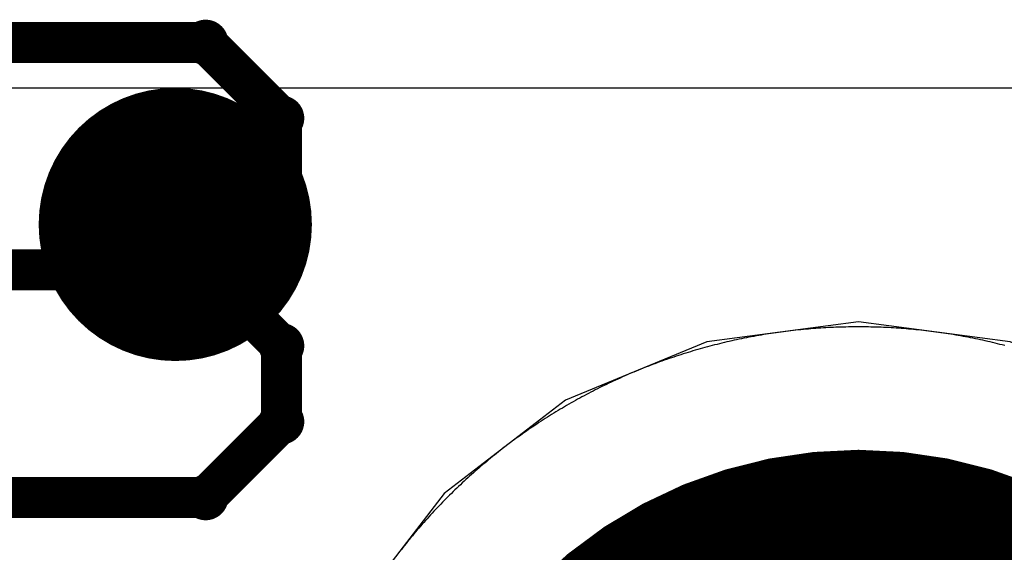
# Model space of a CAD drawing. Extents: x -1.5 to 9, y -3 to 5.
# Tile 154 of 256: x 0.7886 to 0.8607, y 2.926 to 2.965. Entities that reach past the tile are written whole.
import ezdxf

# ---------------------------------------------------------------- set-up
doc = ezdxf.new("R2010")
doc.units = 0
doc.layers.get('0').update_dxf_attribs({"linetype": 'CONTINUOUS'})
for name, color, linetype in [('qfn16-30-34-a_copper_signal_1', 1, 'CONTINUOUS'), ('qfn16-30-34-a_copper_signal_2', 1, 'CONTINUOUS'), ('qfn16-30-34-a_copper_signal_bot', 5, 'CONTINUOUS'), ('qfn16-30-34-a_copper_signal_top', 1, 'CONTINUOUS'), ('qfn16-30-34-a_drawing_1', 1, 'CONTINUOUS'), ('qfn16-30-34-a_drillmap_1', 1, 'CONTINUOUS'), ('qfn16-30-34-a_pth_drill', 1, 'CONTINUOUS'), ('qfn16-30-34-a_soldermask_bot', 1, 'CONTINUOUS'), ('qfn16-30-34-a_soldermask_top', 1, 'CONTINUOUS')]:
    doc.layers.add(name, color=color, linetype=linetype)

# ---------------------------------------------------------------- blocks, each defined once
blk = doc.blocks.new('D24')
at = {"const_width": 0.0325}
blk.add_lwpolyline([(-0.01625, 0, 1), (0.01625, 0, 1)], format="xyb", close=True, dxfattribs=at)
blk = doc.blocks.new('D29')
at = {"const_width": 0.01}
blk.add_lwpolyline([(-0.005, 0, 1), (0.005, 0, 1)], format="xyb", close=True, dxfattribs=at)
blk = doc.blocks.new('D38')
at = {"const_width": 0.0335}
blk.add_lwpolyline([(-0.01675, 0, 1), (0.01675, 0, 1)], format="xyb", close=True, dxfattribs=at)
blk = doc.blocks.new('D64')
at = {"const_width": 0.005}
blk.add_lwpolyline([(-0.0025, 0, 1), (0.0025, 0, 1)], format="xyb", close=True, dxfattribs=at)
blk = doc.blocks.new('D69')
at = {"const_width": 0.001667}
blk.add_lwpolyline([(-0.000833, 0, 1), (0.000833, 0, 1)], format="xyb", close=True, dxfattribs=at)
blk = doc.blocks.new('D44')
at = {"const_width": 0.0025}
blk.add_lwpolyline([(-0.00125, 0, 1), (0.00125, 0, 1)], format="xyb", close=True, dxfattribs=at)

msp = doc.modelspace()

# ---------------------------------------------------------------- linework, layer by layer
at = {"layer": 'qfn16-30-34-a_copper_signal_1', "color": 1}
for points in [[(0.85, 2.9425), (0.849817, 2.9425), (0.849633, 2.942499), (0.84945, 2.942497), (0.849266, 2.942494), (0.849083, 2.94249), (0.8489, 2.942486), (0.848716, 2.942481), (0.848533, 2.942475), (0.84835, 2.942468), (0.848167, 2.942461), (0.847983, 2.942452), (0.8478, 2.942443), (0.847617, 2.942433), (0.847434, 2.942423), (0.847251, 2.942411), (0.847068, 2.942399), (0.846885, 2.942386), (0.846702, 2.942372), (0.846519, 2.942357), (0.846337, 2.942342), (0.846154, 2.942326), (0.845971, 2.942309), (0.845789, 2.942291), (0.845606, 2.942272), (0.845424, 2.942253), (0.845241, 2.942233), (0.845059, 2.942212), (0.844877, 2.94219), (0.844695, 2.942168), (0.844513, 2.942144), (0.844331, 2.94212), (0.84415, 2.942095), (0.843968, 2.94207), (0.843787, 2.942044), (0.843605, 2.942016), (0.843424, 2.941988), (0.843243, 2.941959), (0.843062, 2.94193), (0.842881, 2.9419), (0.8427, 2.941869), (0.84252, 2.941837), (0.842339, 2.941804), (0.842159, 2.941771), (0.841979, 2.941736), (0.841799, 2.941701), (0.841619, 2.941666), (0.841439, 2.941629), (0.841259, 2.941592), (0.84108, 2.941553), (0.840901, 2.941515), (0.840722, 2.941475), (0.840543, 2.941434), (0.840364, 2.941393), (0.840186, 2.941351), (0.840007, 2.941309), (0.839829, 2.941265), (0.839651, 2.941221), (0.839473, 2.941176), (0.839296, 2.94113), (0.839118, 2.941083), (0.838941, 2.941036), (0.838764, 2.940988), (0.838587, 2.940939), (0.838411, 2.94089), (0.838235, 2.940839), (0.838058, 2.940788), (0.837882, 2.940736), (0.837707, 2.940683), (0.837531, 2.94063), (0.837356, 2.940576), (0.837181, 2.940521), (0.837006, 2.940465), (0.836832, 2.940409), (0.836658, 2.940351), (0.836484, 2.940294), (0.83631, 2.940235), (0.836136, 2.940175), (0.835963, 2.940115), (0.83579, 2.940054), (0.835617, 2.939992), (0.835445, 2.93993), (0.835273, 2.939867), (0.835101, 2.939803), (0.834929, 2.939738), (0.834758, 2.939673), (0.834587, 2.939607), (0.834416, 2.93954), (0.834246, 2.939472), (0.834075, 2.939404), (0.833905, 2.939335), (0.833736, 2.939265), (0.833567, 2.939194), (0.833398, 2.939123), (0.833229, 2.939051), (0.833061, 2.938978), (0.832893, 2.938905), (0.832725, 2.938831), (0.832557, 2.938756), (0.83239, 2.93868), (0.832224, 2.938604), (0.832057, 2.938527), (0.831891, 2.938449), (0.831725, 2.93837), (0.83156, 2.938291), (0.831395, 2.938211), (0.83123, 2.938131), (0.831066, 2.938049), (0.830902, 2.937967), (0.830738, 2.937885), (0.830575, 2.937801), (0.830412, 2.937717), (0.830249, 2.937632), (0.830087, 2.937546), (0.829925, 2.93746), (0.829764, 2.937373), (0.829603, 2.937285), (0.829442, 2.937197), (0.829282, 2.937108), (0.829122, 2.937018), (0.828962, 2.936928), (0.828803, 2.936837), (0.828644, 2.936745), (0.828486, 2.936652), (0.828328, 2.936559), (0.82817, 2.936465), (0.828013, 2.936371), (0.827856, 2.936276), (0.8277, 2.93618), (0.827544, 2.936083), (0.827389, 2.935986), (0.827234, 2.935888), (0.827079, 2.935789), (0.826925, 2.93569), (0.826771, 2.93559), (0.826617, 2.93549), (0.826465, 2.935388), (0.826312, 2.935287), (0.82616, 2.935184), (0.826008, 2.935081), (0.825857, 2.934977), (0.825707, 2.934872), (0.825556, 2.934767), (0.825406, 2.934661), (0.825257, 2.934555), (0.825108, 2.934448), (0.82496, 2.93434), (0.824812, 2.934232), (0.824664, 2.934123), (0.824517, 2.934013), (0.824371, 2.933903), (0.824225, 2.933792), (0.824079, 2.93368), (0.823934, 2.933568), (0.823789, 2.933455), (0.823645, 2.933342), (0.823502, 2.933228), (0.823359, 2.933113), (0.823216, 2.932998), (0.823074, 2.932882), (0.822932, 2.932766), (0.822791, 2.932648), (0.82265, 2.932531), (0.82251, 2.932412), (0.82237, 2.932294), (0.822231, 2.932174), (0.822093, 2.932054), (0.821955, 2.931933), (0.821817, 2.931812), (0.82168, 2.93169), (0.821544, 2.931567), (0.821408, 2.931444), (0.821272, 2.931321), (0.821137, 2.931196), (0.821003, 2.931072), (0.820869, 2.930946), (0.820736, 2.93082), (0.820603, 2.930693), (0.820471, 2.930566), (0.82034, 2.930439), (0.820208, 2.93031), (0.820078, 2.930182), (0.819948, 2.930052), (0.819818, 2.929922), (0.81969, 2.929792), (0.819561, 2.92966), (0.819434, 2.929529), (0.819307, 2.929397), (0.81918, 2.929264), (0.819054, 2.929131), (0.818928, 2.928997), (0.818804, 2.928863), (0.818679, 2.928728), (0.818556, 2.928592), (0.818433, 2.928456), (0.81831, 2.92832), (0.818188, 2.928183), (0.818067, 2.928045), (0.817946, 2.927907), (0.817826, 2.927769), (0.817707, 2.92763), (0.817588, 2.92749), (0.817469, 2.92735), (0.817351, 2.927209), (0.817234, 2.927068), (0.817118, 2.926926), (0.817002, 2.926784), (0.816887, 2.926642), (0.816772, 2.926498), (0.816658, 2.926355), (0.816545, 2.926211), (0.816432, 2.926066), (0.81632, 2.925921)], [(0.860704, 2.94113), (0.860527, 2.941176), (0.860349, 2.941221), (0.860171, 2.941265), (0.859993, 2.941309), (0.859814, 2.941351), (0.859636, 2.941393), (0.859457, 2.941434), (0.859278, 2.941475), (0.859099, 2.941515), (0.85892, 2.941553), (0.858741, 2.941592), (0.858561, 2.941629), (0.858381, 2.941666), (0.858201, 2.941701), (0.858021, 2.941736), (0.857841, 2.941771), (0.857661, 2.941804), (0.85748, 2.941837), (0.8573, 2.941869), (0.857119, 2.9419), (0.856938, 2.94193), (0.856757, 2.941959), (0.856576, 2.941988), (0.856395, 2.942016), (0.856213, 2.942044), (0.856032, 2.94207), (0.85585, 2.942095), (0.855669, 2.94212), (0.855487, 2.942144), (0.855305, 2.942168), (0.855123, 2.94219), (0.854941, 2.942212), (0.854759, 2.942233), (0.854576, 2.942253), (0.854394, 2.942272), (0.854211, 2.942291), (0.854029, 2.942309), (0.853846, 2.942326), (0.853663, 2.942342), (0.853481, 2.942357), (0.853298, 2.942372), (0.853115, 2.942386), (0.852932, 2.942399), (0.852749, 2.942411), (0.852566, 2.942423), (0.852383, 2.942433), (0.8522, 2.942443), (0.852017, 2.942452), (0.851833, 2.942461), (0.85165, 2.942468), (0.851467, 2.942475), (0.851284, 2.942481), (0.8511, 2.942486), (0.850917, 2.94249), (0.850734, 2.942494), (0.85055, 2.942497), (0.850367, 2.942499), (0.850183, 2.9425), (0.85, 2.9425)]]:
    msp.add_lwpolyline(points, dxfattribs=at)
at = {"layer": 'qfn16-30-34-a_copper_signal_2', "color": 1}
for points in [[(0.625, 2.96), (0.943787, 2.96), (0.985, 2.918787), (0.985, 2.13211)], [(0.85, 2.9425), (0.849817, 2.9425), (0.849633, 2.942499), (0.84945, 2.942497), (0.849266, 2.942494), (0.849083, 2.94249), (0.8489, 2.942486), (0.848716, 2.942481), (0.848533, 2.942475), (0.84835, 2.942468), (0.848167, 2.942461), (0.847983, 2.942452), (0.8478, 2.942443), (0.847617, 2.942433), (0.847434, 2.942423), (0.847251, 2.942411), (0.847068, 2.942399), (0.846885, 2.942386), (0.846702, 2.942372), (0.846519, 2.942357), (0.846337, 2.942342), (0.846154, 2.942326), (0.845971, 2.942309), (0.845789, 2.942291), (0.845606, 2.942272), (0.845424, 2.942253), (0.845241, 2.942233), (0.845059, 2.942212), (0.844877, 2.94219), (0.844695, 2.942168), (0.844513, 2.942144), (0.844331, 2.94212), (0.84415, 2.942095), (0.843968, 2.94207), (0.843787, 2.942044), (0.843605, 2.942016), (0.843424, 2.941988), (0.843243, 2.941959), (0.843062, 2.94193), (0.842881, 2.9419), (0.8427, 2.941869), (0.84252, 2.941837), (0.842339, 2.941804), (0.842159, 2.941771), (0.841979, 2.941736), (0.841799, 2.941701), (0.841619, 2.941666), (0.841439, 2.941629), (0.841259, 2.941592), (0.84108, 2.941553), (0.840901, 2.941515), (0.840722, 2.941475), (0.840543, 2.941434), (0.840364, 2.941393), (0.840186, 2.941351), (0.840007, 2.941309), (0.839829, 2.941265), (0.839651, 2.941221), (0.839473, 2.941176), (0.839296, 2.94113), (0.839118, 2.941083), (0.838941, 2.941036), (0.838764, 2.940988), (0.838587, 2.940939), (0.838411, 2.94089), (0.838235, 2.940839), (0.838058, 2.940788), (0.837882, 2.940736), (0.837707, 2.940683), (0.837531, 2.94063), (0.837356, 2.940576), (0.837181, 2.940521), (0.837006, 2.940465), (0.836832, 2.940409), (0.836658, 2.940351), (0.836484, 2.940294), (0.83631, 2.940235), (0.836136, 2.940175), (0.835963, 2.940115), (0.83579, 2.940054), (0.835617, 2.939992), (0.835445, 2.93993), (0.835273, 2.939867), (0.835101, 2.939803), (0.834929, 2.939738), (0.834758, 2.939673), (0.834587, 2.939607), (0.834416, 2.93954), (0.834246, 2.939472), (0.834075, 2.939404), (0.833905, 2.939335), (0.833736, 2.939265), (0.833567, 2.939194), (0.833398, 2.939123), (0.833229, 2.939051), (0.833061, 2.938978), (0.832893, 2.938905), (0.832725, 2.938831), (0.832557, 2.938756), (0.83239, 2.93868), (0.832224, 2.938604), (0.832057, 2.938527), (0.831891, 2.938449), (0.831725, 2.93837), (0.83156, 2.938291), (0.831395, 2.938211), (0.83123, 2.938131), (0.831066, 2.938049), (0.830902, 2.937967), (0.830738, 2.937885), (0.830575, 2.937801), (0.830412, 2.937717), (0.830249, 2.937632), (0.830087, 2.937546), (0.829925, 2.93746), (0.829764, 2.937373), (0.829603, 2.937285), (0.829442, 2.937197), (0.829282, 2.937108), (0.829122, 2.937018), (0.828962, 2.936928), (0.828803, 2.936837), (0.828644, 2.936745), (0.828486, 2.936652), (0.828328, 2.936559), (0.82817, 2.936465), (0.828013, 2.936371), (0.827856, 2.936276), (0.8277, 2.93618), (0.827544, 2.936083), (0.827389, 2.935986), (0.827234, 2.935888), (0.827079, 2.935789), (0.826925, 2.93569), (0.826771, 2.93559), (0.826617, 2.93549), (0.826465, 2.935388), (0.826312, 2.935287), (0.82616, 2.935184), (0.826008, 2.935081), (0.825857, 2.934977), (0.825707, 2.934872), (0.825556, 2.934767), (0.825406, 2.934661), (0.825257, 2.934555), (0.825108, 2.934448), (0.82496, 2.93434), (0.824812, 2.934232), (0.824664, 2.934123), (0.824517, 2.934013), (0.824371, 2.933903), (0.824225, 2.933792), (0.824079, 2.93368), (0.823934, 2.933568), (0.823789, 2.933455), (0.823645, 2.933342), (0.823502, 2.933228), (0.823359, 2.933113), (0.823216, 2.932998), (0.823074, 2.932882), (0.822932, 2.932766), (0.822791, 2.932648), (0.82265, 2.932531), (0.82251, 2.932412), (0.82237, 2.932294), (0.822231, 2.932174), (0.822093, 2.932054), (0.821955, 2.931933), (0.821817, 2.931812), (0.82168, 2.93169), (0.821544, 2.931567), (0.821408, 2.931444), (0.821272, 2.931321), (0.821137, 2.931196), (0.821003, 2.931072), (0.820869, 2.930946), (0.820736, 2.93082), (0.820603, 2.930693), (0.820471, 2.930566), (0.82034, 2.930439), (0.820208, 2.93031), (0.820078, 2.930182), (0.819948, 2.930052), (0.819818, 2.929922), (0.81969, 2.929792), (0.819561, 2.92966), (0.819434, 2.929529), (0.819307, 2.929397), (0.81918, 2.929264), (0.819054, 2.929131), (0.818928, 2.928997), (0.818804, 2.928863), (0.818679, 2.928728), (0.818556, 2.928592), (0.818433, 2.928456), (0.81831, 2.92832), (0.818188, 2.928183), (0.818067, 2.928045), (0.817946, 2.927907), (0.817826, 2.927769), (0.817707, 2.92763), (0.817588, 2.92749), (0.817469, 2.92735), (0.817351, 2.927209), (0.817234, 2.927068), (0.817118, 2.926926), (0.817002, 2.926784), (0.816887, 2.926642), (0.816772, 2.926498), (0.816658, 2.926355), (0.816545, 2.926211), (0.816432, 2.926066), (0.81632, 2.925921)], [(0.860704, 2.94113), (0.860527, 2.941176), (0.860349, 2.941221), (0.860171, 2.941265), (0.859993, 2.941309), (0.859814, 2.941351), (0.859636, 2.941393), (0.859457, 2.941434), (0.859278, 2.941475), (0.859099, 2.941515), (0.85892, 2.941553), (0.858741, 2.941592), (0.858561, 2.941629), (0.858381, 2.941666), (0.858201, 2.941701), (0.858021, 2.941736), (0.857841, 2.941771), (0.857661, 2.941804), (0.85748, 2.941837), (0.8573, 2.941869), (0.857119, 2.9419), (0.856938, 2.94193), (0.856757, 2.941959), (0.856576, 2.941988), (0.856395, 2.942016), (0.856213, 2.942044), (0.856032, 2.94207), (0.85585, 2.942095), (0.855669, 2.94212), (0.855487, 2.942144), (0.855305, 2.942168), (0.855123, 2.94219), (0.854941, 2.942212), (0.854759, 2.942233), (0.854576, 2.942253), (0.854394, 2.942272), (0.854211, 2.942291), (0.854029, 2.942309), (0.853846, 2.942326), (0.853663, 2.942342), (0.853481, 2.942357), (0.853298, 2.942372), (0.853115, 2.942386), (0.852932, 2.942399), (0.852749, 2.942411), (0.852566, 2.942423), (0.852383, 2.942433), (0.8522, 2.942443), (0.852017, 2.942452), (0.851833, 2.942461), (0.85165, 2.942468), (0.851467, 2.942475), (0.851284, 2.942481), (0.8511, 2.942486), (0.850917, 2.94249), (0.850734, 2.942494), (0.85055, 2.942497), (0.850367, 2.942499), (0.850183, 2.9425), (0.85, 2.9425)]]:
    msp.add_lwpolyline(points, dxfattribs=at)
at = {"layer": 'qfn16-30-34-a_copper_signal_bot', "color": 5}
for points in [[(0.85, 2.942867), (0.838905, 2.941406), (0.828567, 2.937124), (0.819689, 2.930311), (0.812876, 2.921433), (0.808594, 2.911095), (0.807133, 2.9), (0.808594, 2.888905), (0.812876, 2.878567), (0.819689, 2.869689), (0.828567, 2.862876)], [(0.871433, 2.862876), (0.880311, 2.869689), (0.887124, 2.878567), (0.891406, 2.888905), (0.892867, 2.9), (0.891406, 2.911095), (0.887124, 2.921433), (0.880311, 2.930311), (0.871433, 2.937124), (0.861095, 2.941406), (0.85, 2.942867)]]:
    msp.add_lwpolyline(points, dxfattribs=at)
at = {"layer": 'qfn16-30-34-a_copper_signal_top', "color": 1}
for points in [[(0.588725, 2.917511), (0.631213, 2.96), (0.943787, 2.96), (0.985, 2.918787)], [(0.860704, 2.94113), (0.860527, 2.941176), (0.860349, 2.941221), (0.860171, 2.941265), (0.859993, 2.941309), (0.859814, 2.941351), (0.859636, 2.941393), (0.859457, 2.941434), (0.859278, 2.941475), (0.859099, 2.941515), (0.85892, 2.941553), (0.858741, 2.941592), (0.858561, 2.941629), (0.858381, 2.941666), (0.858201, 2.941701), (0.858021, 2.941736), (0.857841, 2.941771), (0.857661, 2.941804), (0.85748, 2.941837), (0.8573, 2.941869), (0.857119, 2.9419), (0.856938, 2.94193), (0.856757, 2.941959), (0.856576, 2.941988), (0.856395, 2.942016), (0.856213, 2.942044), (0.856032, 2.94207), (0.85585, 2.942095), (0.855669, 2.94212), (0.855487, 2.942144), (0.855305, 2.942168), (0.855123, 2.94219), (0.854941, 2.942212), (0.854759, 2.942233), (0.854576, 2.942253), (0.854394, 2.942272), (0.854211, 2.942291), (0.854029, 2.942309), (0.853846, 2.942326), (0.853663, 2.942342), (0.853481, 2.942357), (0.853298, 2.942372), (0.853115, 2.942386), (0.852932, 2.942399), (0.852749, 2.942411), (0.852566, 2.942423), (0.852383, 2.942433), (0.8522, 2.942443), (0.852017, 2.942452), (0.851833, 2.942461), (0.85165, 2.942468), (0.851467, 2.942475), (0.851284, 2.942481), (0.8511, 2.942486), (0.850917, 2.94249), (0.850734, 2.942494), (0.85055, 2.942497), (0.850367, 2.942499), (0.850183, 2.9425), (0.85, 2.9425), (0.849817, 2.9425), (0.849633, 2.942499), (0.84945, 2.942497), (0.849266, 2.942494), (0.849083, 2.94249), (0.8489, 2.942486), (0.848716, 2.942481), (0.848533, 2.942475), (0.84835, 2.942468), (0.848167, 2.942461), (0.847983, 2.942452), (0.8478, 2.942443), (0.847617, 2.942433), (0.847434, 2.942423), (0.847251, 2.942411), (0.847068, 2.942399), (0.846885, 2.942386), (0.846702, 2.942372), (0.846519, 2.942357), (0.846337, 2.942342), (0.846154, 2.942326), (0.845971, 2.942309), (0.845789, 2.942291), (0.845606, 2.942272), (0.845424, 2.942253), (0.845241, 2.942233), (0.845059, 2.942212), (0.844877, 2.94219), (0.844695, 2.942168), (0.844513, 2.942144), (0.844331, 2.94212), (0.84415, 2.942095), (0.843968, 2.94207), (0.843787, 2.942044), (0.843605, 2.942016), (0.843424, 2.941988), (0.843243, 2.941959), (0.843062, 2.94193), (0.842881, 2.9419), (0.8427, 2.941869), (0.84252, 2.941837), (0.842339, 2.941804), (0.842159, 2.941771), (0.841979, 2.941736), (0.841799, 2.941701), (0.841619, 2.941666), (0.841439, 2.941629), (0.841259, 2.941592), (0.84108, 2.941553), (0.840901, 2.941515), (0.840722, 2.941475), (0.840543, 2.941434), (0.840364, 2.941393), (0.840186, 2.941351), (0.840007, 2.941309), (0.839829, 2.941265), (0.839651, 2.941221), (0.839473, 2.941176), (0.839296, 2.94113), (0.839118, 2.941083), (0.838941, 2.941036), (0.838764, 2.940988), (0.838587, 2.940939), (0.838411, 2.94089), (0.838235, 2.940839), (0.838058, 2.940788), (0.837882, 2.940736), (0.837707, 2.940683), (0.837531, 2.94063), (0.837356, 2.940576), (0.837181, 2.940521), (0.837006, 2.940465), (0.836832, 2.940409), (0.836658, 2.940351), (0.836484, 2.940294), (0.83631, 2.940235), (0.836136, 2.940175), (0.835963, 2.940115), (0.83579, 2.940054), (0.835617, 2.939992), (0.835445, 2.93993), (0.835273, 2.939867), (0.835101, 2.939803), (0.834929, 2.939738), (0.834758, 2.939673), (0.834587, 2.939607), (0.834416, 2.93954), (0.834246, 2.939472), (0.834075, 2.939404), (0.833905, 2.939335), (0.833736, 2.939265), (0.833567, 2.939194), (0.833398, 2.939123), (0.833229, 2.939051), (0.833061, 2.938978), (0.832893, 2.938905), (0.832725, 2.938831), (0.832557, 2.938756), (0.83239, 2.93868), (0.832224, 2.938604), (0.832057, 2.938527), (0.831891, 2.938449), (0.831725, 2.93837), (0.83156, 2.938291), (0.831395, 2.938211), (0.83123, 2.938131), (0.831066, 2.938049), (0.830902, 2.937967), (0.830738, 2.937885), (0.830575, 2.937801), (0.830412, 2.937717), (0.830249, 2.937632), (0.830087, 2.937546), (0.829925, 2.93746), (0.829764, 2.937373), (0.829603, 2.937285), (0.829442, 2.937197), (0.829282, 2.937108), (0.829122, 2.937018), (0.828962, 2.936928), (0.828803, 2.936837), (0.828644, 2.936745), (0.828486, 2.936652), (0.828328, 2.936559), (0.82817, 2.936465), (0.828013, 2.936371), (0.827856, 2.936276), (0.8277, 2.93618), (0.827544, 2.936083), (0.827389, 2.935986), (0.827234, 2.935888), (0.827079, 2.935789), (0.826925, 2.93569), (0.826771, 2.93559), (0.826617, 2.93549), (0.826465, 2.935388), (0.826312, 2.935287), (0.82616, 2.935184), (0.826008, 2.935081), (0.825857, 2.934977), (0.825707, 2.934872), (0.825556, 2.934767), (0.825406, 2.934661), (0.825257, 2.934555), (0.825108, 2.934448), (0.82496, 2.93434), (0.824812, 2.934232), (0.824664, 2.934123), (0.824517, 2.934013), (0.824371, 2.933903), (0.824225, 2.933792), (0.824079, 2.93368), (0.823934, 2.933568), (0.823789, 2.933455), (0.823645, 2.933342), (0.823502, 2.933228), (0.823359, 2.933113), (0.823216, 2.932998), (0.823074, 2.932882), (0.822932, 2.932766), (0.822791, 2.932648), (0.82265, 2.932531), (0.82251, 2.932412), (0.82237, 2.932294), (0.822231, 2.932174), (0.822093, 2.932054), (0.821955, 2.931933), (0.821817, 2.931812), (0.82168, 2.93169), (0.821544, 2.931567), (0.821408, 2.931444), (0.821272, 2.931321), (0.821137, 2.931196), (0.821003, 2.931072), (0.820869, 2.930946), (0.820736, 2.93082), (0.820603, 2.930693), (0.820471, 2.930566), (0.82034, 2.930439), (0.820208, 2.93031), (0.820078, 2.930182), (0.819948, 2.930052), (0.819818, 2.929922), (0.81969, 2.929792), (0.819561, 2.92966), (0.819434, 2.929529), (0.819307, 2.929397), (0.81918, 2.929264), (0.819054, 2.929131), (0.818928, 2.928997), (0.818804, 2.928863), (0.818679, 2.928728), (0.818556, 2.928592), (0.818433, 2.928456), (0.81831, 2.92832), (0.818188, 2.928183), (0.818067, 2.928045), (0.817946, 2.927907), (0.817826, 2.927769), (0.817707, 2.92763), (0.817588, 2.92749), (0.817469, 2.92735), (0.817351, 2.927209), (0.817234, 2.927068), (0.817118, 2.926926), (0.817002, 2.926784), (0.816887, 2.926642), (0.816772, 2.926498), (0.816658, 2.926355), (0.816545, 2.926211), (0.816432, 2.926066), (0.81632, 2.925921)]]:
    msp.add_lwpolyline(points, dxfattribs=at)
at = {"layer": 'qfn16-30-34-a_drawing_1', "color": 1, "const_width": 0.003}
for points in [[(0.802221, 2.963328), (0.785559, 2.963328)], [(0.807774, 2.957774), (0.802221, 2.963328)], [(0.807774, 2.952221), (0.807774, 2.957774)], [(0.802221, 2.946667), (0.807774, 2.952221)], [(0.802221, 2.946667), (0.785559, 2.946667)], [(0.785559, 2.946667), (0.802221, 2.946667)], [(0.807774, 2.941113), (0.802221, 2.946667)], [(0.807774, 2.935559), (0.807774, 2.941113)], [(0.802221, 2.930006), (0.807774, 2.935559)], [(0.785559, 2.930006), (0.802221, 2.930006)]]:
    msp.add_lwpolyline(points, dxfattribs=at)
at = {"layer": 'qfn16-30-34-a_drillmap_1', "color": 1, "const_width": 0.005}
for points in [[(0.8, 2.945), (0.8, 2.955)], [(0.795, 2.95), (0.805, 2.95)]]:
    msp.add_lwpolyline(points, dxfattribs=at)

# ---------------------------------------------------------------- block references
at = {"layer": 'qfn16-30-34-a_copper_signal_1'}
for name, p in [('D29', (0.8, 2.95)), ('D24', (0.85, 2.9))]:
    msp.add_blockref(name, p, dxfattribs=at)
at = {"layer": 'qfn16-30-34-a_copper_signal_2'}
for name, p in [('D29', (0.8, 2.95)), ('D24', (0.85, 2.9))]:
    msp.add_blockref(name, p, dxfattribs=at)
at = {"layer": 'qfn16-30-34-a_copper_signal_bot'}
for name, p in [('D29', (0.8, 2.95)), ('D24', (0.85, 2.9))]:
    msp.add_blockref(name, p, dxfattribs=at)
at = {"layer": 'qfn16-30-34-a_copper_signal_top'}
for name, p in [('D29', (0.8, 2.95)), ('D24', (0.85, 2.9))]:
    msp.add_blockref(name, p, dxfattribs=at)
at = {"layer": 'qfn16-30-34-a_drawing_1'}
for p in [(0.802221, 2.963328), (0.807774, 2.957774), (0.807774, 2.952221), (0.802221, 2.946667), (0.802221, 2.946667), (0.807774, 2.941113), (0.807774, 2.935559), (0.802221, 2.930006)]:
    msp.add_blockref('D69', p, dxfattribs=at)
at = {"layer": 'qfn16-30-34-a_drillmap_1'}
for p in [(0.8, 2.955), (0.795, 2.95), (0.805, 2.95), (0.8, 2.945)]:
    msp.add_blockref('D44', p, dxfattribs=at)
at = {"layer": 'qfn16-30-34-a_pth_drill'}
msp.add_blockref('D64', (0.8, 2.95), dxfattribs=at)
at = {"layer": 'qfn16-30-34-a_soldermask_bot'}
msp.add_blockref('D38', (0.85, 2.9), dxfattribs=at)
at = {"layer": 'qfn16-30-34-a_soldermask_top'}
msp.add_blockref('D38', (0.85, 2.9), dxfattribs=at)

doc.saveas('drawing.dxf')
